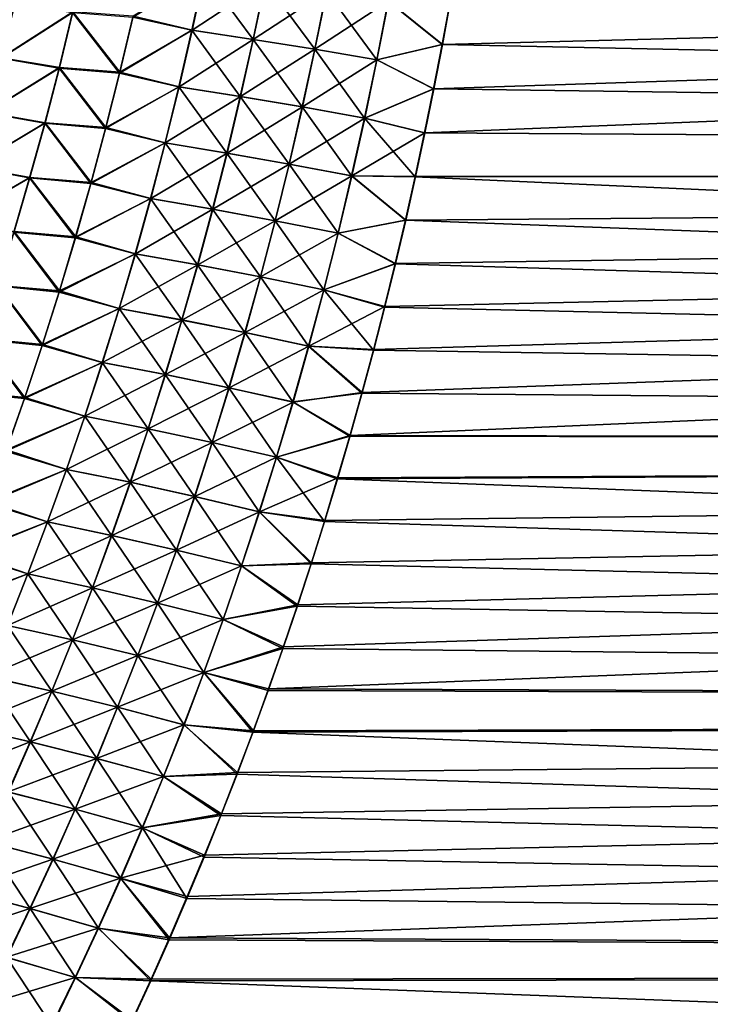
# Model space of a CAD drawing. Header units: metres. Extents: x -22 to 72, y -237 to 23.
# Tile 237 of 256: x 25.79 to 29.44, y -10.46 to -5.25. Entities that reach past the tile are written whole.
import ezdxf

# ---------------------------------------------------------------- set-up
doc = ezdxf.new("R2010")
doc.units = ezdxf.units.M
doc.layers.add('solid_509588_MEDIA_SW0001', color=7, linetype='CONTINUOUS')

msp = doc.modelspace()

# ---------------------------------------------------------------- linework, layer by layer
at = {"layer": 'solid_509588_MEDIA_SW0001'}
for points in [[(59.700001, -4.566034, 104.997597), (27.979483, -5.613015, 104.735962), (27.931919, -5.84572, 104.669968)], [(59.700001, -6.050081, 104.609612), (59.700001, -4.566034, 104.997597), (27.931919, -5.84572, 104.669968)], [(59.700001, -4.566034, 104.997597), (28.024813, -5.379397, 104.799309), (27.979483, -5.613015, 104.735962)], [(59.700001, -4.566034, 104.997597), (28.067955, -5.144842, 104.860023), (28.024813, -5.379397, 104.799309)], [(59.700001, -4.566034, 64.002403), (59.700001, -6.050081, 64.390388), (28.146597, -4.671568, 64.026199)], [(59.700001, -6.050081, 64.390388), (28.107601, -4.908387, 64.08168), (28.146597, -4.671568, 64.026199)], [(59.700001, -6.050081, 64.390388), (28.066511, -5.144244, 64.139824), (28.107601, -4.908387, 64.08168)], [(26.386526, -5.234904, 63.937908), (26.76511, -5.002754, 63.962132), (26.700064, -5.303966, 64.036713)], [(26.701313, -5.30394, 104.963333), (26.766344, -5.002705, 105.037918), (26.388771, -5.230157, 105.063332)], [(27.023138, -5.352071, 64.112602), (26.700064, -5.303966, 64.036713), (26.76511, -5.002754, 63.962132)], [(27.088034, -5.048142, 104.964157), (26.766344, -5.002705, 105.037918), (26.701313, -5.30394, 104.963333)], [(27.024471, -5.35206, 104.887421), (27.088034, -5.048142, 104.964157), (26.701313, -5.30394, 104.963333)], [(27.08672, -5.048177, 64.035873), (27.023138, -5.352071, 64.112602), (26.76511, -5.002754, 63.962132)], [(27.349068, -5.404348, 64.171661), (27.023138, -5.352071, 64.112602), (27.08672, -5.048177, 64.035873)], [(27.412548, -5.097487, 104.907173), (27.088034, -5.048142, 104.964157), (27.024471, -5.35206, 104.887421)], [(27.41115, -5.097505, 64.092842), (27.349068, -5.404348, 64.171661), (27.08672, -5.048177, 64.035873)], [(27.350485, -5.404352, 104.828346), (27.412548, -5.097487, 104.907173), (27.024471, -5.35206, 104.887421)], [(27.676956, -5.460652, 64.21373), (27.349068, -5.404348, 64.171661), (27.41115, -5.097505, 64.092842)], [(27.738991, -5.150604, 104.867134), (27.412548, -5.097487, 104.907173), (27.350485, -5.404352, 104.828346)], [(27.737513, -5.150604, 64.132874), (27.676956, -5.460652, 64.21373), (27.41115, -5.097505, 64.092842)], [(27.678457, -5.460673, 104.786263), (27.738991, -5.150604, 104.867134), (27.350485, -5.404352, 104.828346)], [(27.737513, -5.150604, 64.132874), (28.023277, -5.379161, 64.200623), (27.676956, -5.460652, 64.21373)], [(27.678457, -5.460673, 104.786263), (28.024813, -5.379397, 104.799309), (27.738991, -5.150604, 104.867134)], [(27.737513, -5.150604, 64.132874), (28.066511, -5.144244, 64.139824), (28.023277, -5.379161, 64.200623)], [(27.738991, -5.150604, 104.867134), (28.024813, -5.379397, 104.799309), (28.067955, -5.144842, 104.860023)], [(59.700001, -6.050081, 64.390388), (28.023277, -5.379161, 64.200623), (28.066511, -5.144244, 64.139824)], [(25.690435, -5.451311, 63.77504), (25.763102, -5.15984, 63.704189), (26.068668, -5.209562, 63.832584)], [(26.07033, -5.207076, 105.168106), (25.764488, -5.158212, 105.29631), (25.691864, -5.449631, 105.225494)], [(25.99869, -5.501023, 105.094513), (26.07033, -5.207076, 105.168106), (25.691864, -5.449631, 105.225494)], [(26.319029, -5.525365, 104.987846), (26.07033, -5.207076, 105.168106), (25.99869, -5.501023, 105.094513)], [(26.319029, -5.525365, 104.987846), (26.388771, -5.230157, 105.063332), (26.07033, -5.207076, 105.168106)], [(25.690435, -5.451311, 63.77504), (26.068668, -5.209562, 63.832584), (25.99696, -5.503607, 63.906235)], [(25.99696, -5.503607, 63.906235), (26.068668, -5.209562, 63.832584), (26.316654, -5.530328, 64.013519)], [(26.068668, -5.209562, 63.832584), (26.386526, -5.234904, 63.937908), (26.316654, -5.530328, 64.013519)], [(26.316654, -5.530328, 64.013519), (26.386526, -5.234904, 63.937908), (26.700064, -5.303966, 64.036713)], [(26.701313, -5.30394, 104.963333), (26.388771, -5.230157, 105.063332), (26.319029, -5.525365, 104.987846)], [(26.316654, -5.530328, 64.013519), (26.700064, -5.303966, 64.036713), (26.630976, -5.603062, 64.115372)], [(26.632225, -5.603062, 104.884666), (26.701313, -5.30394, 104.963333), (26.319029, -5.525365, 104.987846)], [(26.955584, -5.653824, 64.193542), (26.630976, -5.603062, 64.115372), (26.700064, -5.303966, 64.036713)], [(27.024471, -5.35206, 104.887421), (26.701313, -5.30394, 104.963333), (26.632225, -5.603062, 104.884666)], [(27.023138, -5.352071, 64.112602), (26.955584, -5.653824, 64.193542), (26.700064, -5.303966, 64.036713)], [(26.956917, -5.653837, 104.806473), (27.024471, -5.35206, 104.887421), (26.632225, -5.603062, 104.884666)], [(27.283081, -5.709027, 64.254822), (26.955584, -5.653824, 64.193542), (27.023138, -5.352071, 64.112602)], [(27.350485, -5.404352, 104.828346), (27.024471, -5.35206, 104.887421), (26.956917, -5.653837, 104.806473)], [(27.349068, -5.404348, 64.171661), (27.283081, -5.709027, 64.254822), (27.023138, -5.352071, 64.112602)], [(27.284498, -5.709054, 104.745178), (27.350485, -5.404352, 104.828346), (26.956917, -5.653837, 104.806473)], [(27.612568, -5.768518, 64.299049), (27.283081, -5.709027, 64.254822), (27.349068, -5.404348, 64.171661)], [(27.678457, -5.460673, 104.786263), (27.350485, -5.404352, 104.828346), (27.284498, -5.709054, 104.745178)], [(27.676956, -5.460652, 64.21373), (27.612568, -5.768518, 64.299049), (27.349068, -5.404348, 64.171661)], [(27.676956, -5.460652, 64.21373), (28.023277, -5.379161, 64.200623), (27.977859, -5.613163, 64.264084)], [(27.678457, -5.460673, 104.786263), (27.979483, -5.613015, 104.735962), (28.024813, -5.379397, 104.799309)], [(59.700001, -6.050081, 64.390388), (27.977859, -5.613163, 64.264084), (28.023277, -5.379161, 64.200623)], [(25.613609, -5.740651, 63.849464), (25.690435, -5.451311, 63.77504), (25.99696, -5.503607, 63.906235)], [(25.99869, -5.501023, 105.094513), (25.691864, -5.449631, 105.225494), (25.615068, -5.738922, 105.151108)], [(27.614071, -5.76856, 104.700943), (27.678457, -5.460673, 104.786263), (27.284498, -5.709054, 104.745178)], [(27.676956, -5.460652, 64.21373), (27.977859, -5.613163, 64.264084), (27.612568, -5.768518, 64.299049)], [(27.614071, -5.76856, 104.700943), (27.979483, -5.613015, 104.735962), (27.678457, -5.460673, 104.786263)], [(25.613609, -5.740651, 63.849464), (25.99696, -5.503607, 63.906235), (25.921127, -5.795461, 63.983608)], [(25.922911, -5.792784, 105.017204), (25.99869, -5.501023, 105.094513), (25.615068, -5.738922, 105.151108)], [(25.921127, -5.795461, 63.983608), (25.99696, -5.503607, 63.906235), (26.242737, -5.823547, 64.092964)], [(26.245232, -5.818377, 104.908531), (25.99869, -5.501023, 105.094513), (25.922911, -5.792784, 105.017204)], [(25.99696, -5.503607, 63.906235), (26.316654, -5.530328, 64.013519), (26.242737, -5.823547, 64.092964)], [(26.245232, -5.818377, 104.908531), (26.319029, -5.525365, 104.987846), (25.99869, -5.501023, 105.094513)], [(26.242737, -5.823547, 64.092964), (26.316654, -5.530328, 64.013519), (26.630976, -5.603062, 64.115372)], [(26.632225, -5.603062, 104.884666), (26.319029, -5.525365, 104.987846), (26.245232, -5.818377, 104.908531)], [(26.242737, -5.823547, 64.092964), (26.630976, -5.603062, 64.115372), (26.557869, -5.899889, 64.198021)], [(26.559095, -5.899914, 104.80201), (26.632225, -5.603062, 104.884666), (26.245232, -5.818377, 104.908531)], [(26.884073, -5.953283, 64.278595), (26.557869, -5.899889, 64.198021), (26.630976, -5.603062, 64.115372)], [(26.956917, -5.653837, 104.806473), (26.632225, -5.603062, 104.884666), (26.559095, -5.899914, 104.80201)], [(26.955584, -5.653824, 64.193542), (26.884073, -5.953283, 64.278595), (26.630976, -5.603062, 64.115372)], [(27.612568, -5.768518, 64.299049), (27.977859, -5.613163, 64.264084), (27.930208, -5.846274, 64.330193)], [(27.614071, -5.76856, 104.700943), (27.931919, -5.84572, 104.669968), (27.979483, -5.613015, 104.735962)], [(59.700001, -6.050081, 64.390388), (27.930208, -5.846274, 64.330193), (27.977859, -5.613163, 64.264084)], [(26.885384, -5.953319, 104.721413), (26.956917, -5.653837, 104.806473), (26.559095, -5.899914, 104.80201)], [(27.213205, -6.011391, 64.342224), (26.884073, -5.953283, 64.278595), (26.955584, -5.653824, 64.193542)], [(27.284498, -5.709054, 104.745178), (26.956917, -5.653837, 104.806473), (26.885384, -5.953319, 104.721413)], [(27.283081, -5.709027, 64.254822), (27.213205, -6.011391, 64.342224), (26.955584, -5.653824, 64.193542)], [(27.214598, -6.011439, 104.657776), (27.284498, -5.709054, 104.745178), (26.885384, -5.953319, 104.721413)], [(27.544357, -6.074053, 64.388725), (27.213205, -6.011391, 64.342224), (27.283081, -5.709027, 64.254822)], [(27.614071, -5.76856, 104.700943), (27.284498, -5.709054, 104.745178), (27.214598, -6.011439, 104.657776)], [(27.612568, -5.768518, 64.299049), (27.544357, -6.074053, 64.388725), (27.283081, -5.709027, 64.254822)], [(25.532658, -6.027705, 63.927368), (25.613609, -5.740651, 63.849464), (25.921127, -5.795461, 63.983608)], [(25.922911, -5.792784, 105.017204), (25.615068, -5.738922, 105.151108), (25.534132, -6.025929, 105.073235)], [(27.545835, -6.074115, 104.611252), (27.614071, -5.76856, 104.700943), (27.214598, -6.011439, 104.657776)], [(27.612568, -5.768518, 64.299049), (27.880358, -6.07837, 64.398918), (27.544357, -6.074053, 64.388725)], [(27.545835, -6.074115, 104.611252), (27.931919, -5.84572, 104.669968), (27.614071, -5.76856, 104.700943)], [(27.612568, -5.768518, 64.299049), (27.930208, -5.846274, 64.330193), (27.880358, -6.07837, 64.398918)], [(25.532658, -6.027705, 63.927368), (25.921127, -5.795461, 63.983608), (25.841202, -6.084969, 64.064598)], [(25.843023, -6.082202, 104.936279), (25.922911, -5.792784, 105.017204), (25.534132, -6.025929, 105.073235)], [(25.841202, -6.084969, 64.064598), (25.921127, -5.795461, 63.983608), (26.164804, -6.114409, 64.17614)], [(26.167406, -6.109038, 104.825493), (25.922911, -5.792784, 105.017204), (25.843023, -6.082202, 104.936279)], [(25.921127, -5.795461, 63.983608), (26.242737, -5.823547, 64.092964), (26.164804, -6.114409, 64.17614)], [(26.167406, -6.109038, 104.825493), (26.245232, -5.818377, 104.908531), (25.922911, -5.792784, 105.017204)], [(26.164804, -6.114409, 64.17614), (26.242737, -5.823547, 64.092964), (26.557869, -5.899889, 64.198021)], [(26.559095, -5.899914, 104.80201), (26.245232, -5.818377, 104.908531), (26.167406, -6.109038, 104.825493)], [(27.545835, -6.074115, 104.611252), (27.882156, -6.077391, 104.601379), (27.931919, -5.84572, 104.669968)], [(59.700001, -6.050081, 64.390388), (27.880358, -6.07837, 64.398918), (27.930208, -5.846274, 64.330193)], [(59.700001, -6.050081, 104.609612), (27.931919, -5.84572, 104.669968), (27.882156, -6.077391, 104.601379)], [(26.164804, -6.114409, 64.17614), (26.557869, -5.899889, 64.198021), (26.480766, -6.194291, 64.284561)], [(26.481949, -6.194341, 104.715462), (26.559095, -5.899914, 104.80201), (26.167406, -6.109038, 104.825493)], [(26.808628, -6.250292, 64.367661), (26.480766, -6.194291, 64.284561), (26.557869, -5.899889, 64.198021)], [(26.885384, -5.953319, 104.721413), (26.559095, -5.899914, 104.80201), (26.481949, -6.194341, 104.715462)], [(26.884073, -5.953283, 64.278595), (26.808628, -6.250292, 64.367661), (26.557869, -5.899889, 64.198021)], [(26.809893, -6.250352, 104.632339), (26.885384, -5.953319, 104.721413), (26.481949, -6.194341, 104.715462)], [(27.139454, -6.311286, 64.433762), (26.808628, -6.250292, 64.367661), (26.884073, -5.953283, 64.278595)], [(27.214598, -6.011439, 104.657776), (26.885384, -5.953319, 104.721413), (26.809893, -6.250352, 104.632339)], [(27.213205, -6.011391, 64.342224), (27.139454, -6.311286, 64.433762), (26.884073, -5.953283, 64.278595)], [(25.447615, -6.312325, 64.008652), (25.532658, -6.027705, 63.927368), (25.841202, -6.084969, 64.064598)], [(25.843023, -6.082202, 104.936279), (25.534132, -6.025929, 105.073235), (25.449089, -6.310504, 104.991989)], [(27.1408, -6.311356, 104.566223), (27.214598, -6.011439, 104.657776), (26.809893, -6.250352, 104.632339)], [(27.472336, -6.377106, 64.482681), (27.139454, -6.311286, 64.433762), (27.213205, -6.011391, 64.342224)], [(27.545835, -6.074115, 104.611252), (27.214598, -6.011439, 104.657776), (27.1408, -6.311356, 104.566223)], [(27.544357, -6.074053, 64.388725), (27.472336, -6.377106, 64.482681), (27.213205, -6.011391, 64.342224)], [(25.447615, -6.312325, 64.008652), (25.841202, -6.084969, 64.064598), (25.757212, -6.371983, 64.149109)], [(25.759058, -6.369129, 104.85183), (25.843023, -6.082202, 104.936279), (25.449089, -6.310504, 104.991989)], [(25.757212, -6.371983, 64.149109), (25.841202, -6.084969, 64.064598), (26.082884, -6.402764, 64.262947)], [(26.085577, -6.397198, 104.738823), (25.843023, -6.082202, 104.936279), (25.759058, -6.369129, 104.85183)], [(25.841202, -6.084969, 64.064598), (26.164804, -6.114409, 64.17614), (26.082884, -6.402764, 64.262947)], [(26.085577, -6.397198, 104.738823), (26.167406, -6.109038, 104.825493), (25.843023, -6.082202, 104.936279)], [(27.473764, -6.377186, 104.517296), (27.545835, -6.074115, 104.611252), (27.1408, -6.311356, 104.566223)], [(27.544357, -6.074053, 64.388725), (27.828411, -6.309248, 64.470184), (27.472336, -6.377106, 64.482681)], [(27.473764, -6.377186, 104.517296), (27.830296, -6.307827, 104.530258), (27.545835, -6.074115, 104.611252)], [(59.700001, -6.050081, 104.609612), (27.600233, -7.220351, 104.219696), (27.536747, -7.446764, 104.135315)], [(59.700001, -7.501849, 104.114342), (59.700001, -6.050081, 104.609612), (27.536747, -7.446764, 104.135315)], [(27.544357, -6.074053, 64.388725), (27.880358, -6.07837, 64.398918), (27.828411, -6.309248, 64.470184)], [(27.545835, -6.074115, 104.611252), (27.830296, -6.307827, 104.530258), (27.882156, -6.077391, 104.601379)], [(59.700001, -6.050081, 104.609612), (27.661308, -6.993287, 104.301361), (27.600233, -7.220351, 104.219696)], [(59.700001, -6.050081, 104.609612), (27.719955, -6.765616, 104.380302), (27.661308, -6.993287, 104.301361)], [(59.700001, -6.050081, 104.609612), (27.776257, -6.537182, 104.456581), (27.719955, -6.765616, 104.380302)], [(59.700001, -6.050081, 104.609612), (27.830296, -6.307827, 104.530258), (27.776257, -6.537182, 104.456581)], [(59.700001, -7.501849, 64.885658), (27.828411, -6.309248, 64.470184), (27.880358, -6.07837, 64.398918)], [(59.700001, -6.050081, 104.609612), (27.882156, -6.077391, 104.601379), (27.830296, -6.307827, 104.530258)], [(59.700001, -6.050081, 64.390388), (59.700001, -7.501849, 64.885658), (27.880358, -6.07837, 64.398918)], [(26.082884, -6.402764, 64.262947), (26.164804, -6.114409, 64.17614), (26.480766, -6.194291, 64.284561)], [(26.481949, -6.194341, 104.715462), (26.167406, -6.109038, 104.825493), (26.085577, -6.397198, 104.738823)], [(26.082884, -6.402764, 64.262947), (26.480766, -6.194291, 64.284561), (26.399693, -6.48612, 64.374886)], [(26.40081, -6.486193, 104.62513), (26.481949, -6.194341, 104.715462), (26.085577, -6.397198, 104.738823)], [(26.729267, -6.544706, 64.460648), (26.399693, -6.48612, 64.374886), (26.480766, -6.194291, 64.284561)], [(26.809893, -6.250352, 104.632339), (26.481949, -6.194341, 104.715462), (26.40081, -6.486193, 104.62513)], [(26.808628, -6.250292, 64.367661), (26.729267, -6.544706, 64.460648), (26.480766, -6.194291, 64.284561)], [(26.730463, -6.544787, 104.539345), (26.809893, -6.250352, 104.632339), (26.40081, -6.486193, 104.62513)], [(27.061846, -6.608568, 64.52935), (26.729267, -6.544706, 64.460648), (26.808628, -6.250292, 64.367661)], [(27.1408, -6.311356, 104.566223), (26.809893, -6.250352, 104.632339), (26.730463, -6.544787, 104.539345)], [(27.139454, -6.311286, 64.433762), (27.061846, -6.608568, 64.52935), (26.808628, -6.250292, 64.367661)], [(27.06312, -6.608657, 104.470634), (27.1408, -6.311356, 104.566223), (26.730463, -6.544787, 104.539345)], [(27.396515, -6.677532, 64.580795), (27.061846, -6.608568, 64.52935), (27.139454, -6.311286, 64.433762)], [(27.473764, -6.377186, 104.517296), (27.1408, -6.311356, 104.566223), (27.06312, -6.608657, 104.470634)], [(27.472336, -6.377106, 64.482681), (27.396515, -6.677532, 64.580795), (27.139454, -6.311286, 64.433762)], [(27.472336, -6.377106, 64.482681), (27.828411, -6.309248, 64.470184), (27.774286, -6.539064, 64.544029)], [(27.473764, -6.377186, 104.517296), (27.776257, -6.537182, 104.456581), (27.830296, -6.307827, 104.530258)], [(59.700001, -7.501849, 64.885658), (27.774286, -6.539064, 64.544029), (27.828411, -6.309248, 64.470184)], [(25.669199, -6.656427, 64.237053), (25.757212, -6.371983, 64.149109), (25.997009, -6.688529, 64.353302)], [(25.999783, -6.68277, 104.648613), (25.759058, -6.369129, 104.85183), (25.671053, -6.653484, 104.763954)], [(25.757212, -6.371983, 64.149109), (26.082884, -6.402764, 64.262947), (25.997009, -6.688529, 64.353302)], [(25.999783, -6.68277, 104.648613), (26.085577, -6.397198, 104.738823), (25.759058, -6.369129, 104.85183)], [(25.997009, -6.688529, 64.353302), (26.082884, -6.402764, 64.262947), (26.399693, -6.48612, 64.374886)], [(26.40081, -6.486193, 104.62513), (26.085577, -6.397198, 104.738823), (25.999783, -6.68277, 104.648613)], [(27.397869, -6.677629, 104.419174), (27.473764, -6.377186, 104.517296), (27.06312, -6.608657, 104.470634)], [(27.472336, -6.377106, 64.482681), (27.774286, -6.539064, 64.544029), (27.396515, -6.677532, 64.580795)], [(27.397869, -6.677629, 104.419174), (27.776257, -6.537182, 104.456581), (27.473764, -6.377186, 104.517296)], [(25.997009, -6.688529, 64.353302), (26.399693, -6.48612, 64.374886), (26.314686, -6.775296, 64.468903)], [(26.315718, -6.775388, 104.531097), (26.40081, -6.486193, 104.62513), (25.999783, -6.68277, 104.648613)], [(26.64603, -6.83644, 64.557457), (26.314686, -6.775296, 64.468903), (26.399693, -6.48612, 64.374886)], [(26.730463, -6.544787, 104.539345), (26.40081, -6.486193, 104.62513), (26.315718, -6.775388, 104.531097)], [(26.729267, -6.544706, 64.460648), (26.64603, -6.83644, 64.557457), (26.399693, -6.48612, 64.374886)], [(26.647133, -6.836536, 104.442528), (26.730463, -6.544787, 104.539345), (26.315718, -6.775388, 104.531097)], [(26.980419, -6.903149, 64.628883), (26.64603, -6.83644, 64.557457), (26.729267, -6.544706, 64.460648)], [(27.06312, -6.608657, 104.470634), (26.730463, -6.544787, 104.539345), (26.647133, -6.836536, 104.442528)], [(27.061846, -6.608568, 64.52935), (26.980419, -6.903149, 64.628883), (26.729267, -6.544706, 64.460648)], [(27.396515, -6.677532, 64.580795), (27.774286, -6.539064, 64.544029), (27.717901, -6.767984, 64.620506)], [(27.397869, -6.677629, 104.419174), (27.719955, -6.765616, 104.380302), (27.776257, -6.537182, 104.456581)], [(59.700001, -7.501849, 64.885658), (27.717901, -6.767984, 64.620506), (27.774286, -6.539064, 64.544029)], [(26.981596, -6.903251, 104.371086), (27.06312, -6.608657, 104.470634), (26.647133, -6.836536, 104.442528)], [(27.316935, -6.97524, 64.682999), (26.980419, -6.903149, 64.628883), (27.061846, -6.608568, 64.52935)], [(27.397869, -6.677629, 104.419174), (27.06312, -6.608657, 104.470634), (26.981596, -6.903251, 104.371086)], [(27.396515, -6.677532, 64.580795), (27.316935, -6.97524, 64.682999), (27.061846, -6.608568, 64.52935)], [(25.577206, -6.938267, 64.328346), (25.669199, -6.656427, 64.237053), (25.907228, -6.971665, 64.447121)], [(25.910069, -6.965706, 104.554947), (25.671053, -6.653484, 104.763954), (25.579054, -6.935226, 104.672722)], [(25.669199, -6.656427, 64.237053), (25.997009, -6.688529, 64.353302), (25.907228, -6.971665, 64.447121)], [(25.910069, -6.965706, 104.554947), (25.999783, -6.68277, 104.648613), (25.671053, -6.653484, 104.763954)], [(25.907228, -6.971665, 64.447121), (25.997009, -6.688529, 64.353302), (26.314686, -6.775296, 64.468903)], [(26.315718, -6.775388, 104.531097), (25.999783, -6.68277, 104.648613), (25.910069, -6.965706, 104.554947)], [(27.318188, -6.975348, 104.316963), (27.397869, -6.677629, 104.419174), (26.981596, -6.903251, 104.371086)], [(27.396515, -6.677532, 64.580795), (27.65917, -6.996167, 64.699654), (27.316935, -6.97524, 64.682999)], [(27.318188, -6.975348, 104.316963), (27.719955, -6.765616, 104.380302), (27.397869, -6.677629, 104.419174)], [(27.396515, -6.677532, 64.580795), (27.717901, -6.767984, 64.620506), (27.65917, -6.996167, 64.699654)], [(27.318188, -6.975348, 104.316963), (27.661308, -6.993287, 104.301361), (27.719955, -6.765616, 104.380302)], [(59.700001, -7.501849, 64.885658), (27.65917, -6.996167, 64.699654), (27.717901, -6.767984, 64.620506)], [(25.907228, -6.971665, 64.447121), (26.314686, -6.775296, 64.468903), (26.225794, -7.061775, 64.566544)], [(26.226715, -7.061872, 104.433449), (26.315718, -6.775388, 104.531097), (25.910069, -6.965706, 104.554947)], [(26.558964, -7.125443, 64.658005), (26.225794, -7.061775, 64.566544), (26.314686, -6.775296, 64.468903)], [(26.647133, -6.836536, 104.442528), (26.315718, -6.775388, 104.531097), (26.226715, -7.061872, 104.433449)], [(26.64603, -6.83644, 64.557457), (26.558964, -7.125443, 64.658005), (26.314686, -6.775296, 64.468903)], [(26.559952, -7.125543, 104.341972), (26.647133, -6.836536, 104.442528), (26.226715, -7.061872, 104.433449)], [(26.89522, -7.194972, 64.732292), (26.558964, -7.125443, 64.658005), (26.64603, -6.83644, 64.557457)], [(26.981596, -6.903251, 104.371086), (26.647133, -6.836536, 104.442528), (26.559952, -7.125543, 104.341972)], [(26.980419, -6.903149, 64.628883), (26.89522, -7.194972, 64.732292), (26.64603, -6.83644, 64.557457)], [(26.896276, -7.195074, 104.267677), (26.981596, -6.903251, 104.371086), (26.559952, -7.125543, 104.341972)], [(27.233641, -7.270169, 64.789192), (26.89522, -7.194972, 64.732292), (26.980419, -6.903149, 64.628883)], [(27.318188, -6.975348, 104.316963), (26.981596, -6.903251, 104.371086), (26.896276, -7.195074, 104.267677)], [(27.316935, -6.97524, 64.682999), (27.233641, -7.270169, 64.789192), (26.980419, -6.903149, 64.628883)], [(25.481281, -7.217473, 64.422928), (25.577206, -6.938267, 64.328346), (25.813585, -7.252135, 64.544327)], [(25.816479, -7.245964, 104.457893), (25.579054, -6.935226, 104.672722), (25.483109, -7.214317, 104.578217)], [(25.577206, -6.938267, 64.328346), (25.907228, -6.971665, 64.447121), (25.813585, -7.252135, 64.544327)], [(25.816479, -7.245964, 104.457893), (25.910069, -6.965706, 104.554947), (25.579054, -6.935226, 104.672722)], [(25.813585, -7.252135, 64.544327), (25.907228, -6.971665, 64.447121), (26.225794, -7.061775, 64.566544)], [(26.226715, -7.061872, 104.433449), (25.910069, -6.965706, 104.554947), (25.816479, -7.245964, 104.457893)], [(27.234764, -7.270274, 104.21077), (27.318188, -6.975348, 104.316963), (26.896276, -7.195074, 104.267677)], [(27.316935, -6.97524, 64.682999), (27.598011, -7.223772, 64.781555), (27.233641, -7.270169, 64.789192)], [(27.234764, -7.270274, 104.21077), (27.600233, -7.220351, 104.219696), (27.318188, -6.975348, 104.316963)], [(27.316935, -6.97524, 64.682999), (27.65917, -6.996167, 64.699654), (27.598011, -7.223772, 64.781555)], [(27.318188, -6.975348, 104.316963), (27.600233, -7.220351, 104.219696), (27.661308, -6.993287, 104.301361)], [(59.700001, -7.501849, 64.885658), (27.598011, -7.223772, 64.781555), (27.65917, -6.996167, 64.699654)], [(25.813585, -7.252135, 64.544327), (26.225794, -7.061775, 64.566544), (26.133062, -7.345512, 64.667725)], [(26.133852, -7.345595, 104.332268), (26.226715, -7.061872, 104.433449), (25.816479, -7.245964, 104.457893)], [(26.468113, -7.411667, 64.762222), (26.133062, -7.345512, 64.667725), (26.225794, -7.061775, 64.566544)], [(26.559952, -7.125543, 104.341972), (26.226715, -7.061872, 104.433449), (26.133852, -7.345595, 104.332268)], [(26.558964, -7.125443, 64.658005), (26.468113, -7.411667, 64.762222), (26.225794, -7.061775, 64.566544)], [(26.468962, -7.411751, 104.237755), (26.559952, -7.125543, 104.341972), (26.133852, -7.345595, 104.332268)], [(26.806297, -7.48398, 64.839485), (26.468113, -7.411667, 64.762222), (26.558964, -7.125443, 64.658005)], [(26.896276, -7.195074, 104.267677), (26.559952, -7.125543, 104.341972), (26.468962, -7.411751, 104.237755)], [(26.89522, -7.194972, 64.732292), (26.806297, -7.48398, 64.839485), (26.558964, -7.125443, 64.658005)], [(25.481281, -7.217473, 64.422928), (25.813585, -7.252135, 64.544327), (25.716118, -7.529903, 64.644844)], [(25.719051, -7.523504, 104.357544), (25.816479, -7.245964, 104.457893), (25.483109, -7.214317, 104.578217)], [(26.807203, -7.484065, 104.160484), (26.896276, -7.195074, 104.267677), (26.468962, -7.411751, 104.237755)], [(27.146683, -7.562254, 64.8993), (26.806297, -7.48398, 64.839485), (26.89522, -7.194972, 64.732292)], [(27.234764, -7.270274, 104.21077), (26.896276, -7.195074, 104.267677), (26.807203, -7.484065, 104.160484)], [(27.233641, -7.270169, 64.789192), (27.146683, -7.562254, 64.8993), (26.89522, -7.194972, 64.732292)], [(27.233641, -7.270169, 64.789192), (27.598011, -7.223772, 64.781555), (27.534433, -7.450776, 64.866203)], [(27.234764, -7.270274, 104.21077), (27.536747, -7.446764, 104.135315), (27.600233, -7.220351, 104.219696)], [(59.700001, -7.501849, 64.885658), (27.534433, -7.450776, 64.866203), (27.598011, -7.223772, 64.781555)], [(25.716118, -7.529903, 64.644844), (25.813585, -7.252135, 64.544327), (26.133062, -7.345512, 64.667725)], [(26.133852, -7.345595, 104.332268), (25.816479, -7.245964, 104.457893), (25.719051, -7.523504, 104.357544)], [(27.147648, -7.56234, 104.100662), (27.234764, -7.270274, 104.21077), (26.807203, -7.484065, 104.160484)], [(27.233641, -7.270169, 64.789192), (27.534433, -7.450776, 64.866203), (27.146683, -7.562254, 64.8993)], [(27.147648, -7.56234, 104.100662), (27.536747, -7.446764, 104.135315), (27.234764, -7.270274, 104.21077)], [(25.716118, -7.529903, 64.644844), (26.133062, -7.345512, 64.667725), (26.036524, -7.626468, 64.772362)], [(26.037163, -7.626516, 104.227638), (26.133852, -7.345595, 104.332268), (25.719051, -7.523504, 104.357544)], [(26.373516, -7.695065, 64.870026), (26.036524, -7.626468, 64.772362), (26.133062, -7.345512, 64.667725)], [(26.468962, -7.411751, 104.237755), (26.133852, -7.345595, 104.332268), (26.037163, -7.626516, 104.227638)], [(26.468113, -7.411667, 64.762222), (26.373516, -7.695065, 64.870026), (26.133062, -7.345512, 64.667725)], [(26.374199, -7.695112, 104.129967), (26.468962, -7.411751, 104.237755), (26.037163, -7.626516, 104.227638)], [(26.713684, -7.770125, 64.950394), (26.373516, -7.695065, 64.870026), (26.468113, -7.411667, 64.762222)], [(26.807203, -7.484065, 104.160484), (26.468962, -7.411751, 104.237755), (26.374199, -7.695112, 104.129967)], [(26.806297, -7.48398, 64.839485), (26.713684, -7.770125, 64.950394), (26.468113, -7.411667, 64.762222)], [(27.147648, -7.56234, 104.100662), (27.471006, -7.672189, 104.04834), (27.536747, -7.446764, 104.135315)], [(59.700001, -7.501849, 104.114342), (27.536747, -7.446764, 104.135315), (27.471006, -7.672189, 104.04834)], [(26.714413, -7.770172, 104.049599), (26.807203, -7.484065, 104.160484), (26.374199, -7.695112, 104.129967)], [(27.056093, -7.851442, 65.013237), (26.713684, -7.770125, 64.950394), (26.806297, -7.48398, 64.839485)], [(27.147648, -7.56234, 104.100662), (26.807203, -7.484065, 104.160484), (26.714413, -7.770172, 104.049599)], [(27.146683, -7.562254, 64.8993), (27.056093, -7.851442, 65.013237), (26.806297, -7.48398, 64.839485)], [(27.146683, -7.562254, 64.8993), (27.534433, -7.450776, 64.866203), (27.46859, -7.676862, 64.953499)], [(59.700001, -7.501849, 64.885658), (27.46859, -7.676862, 64.953499), (27.534433, -7.450776, 64.866203)], [(25.614855, -7.804935, 64.748604), (25.716118, -7.529903, 64.644844), (26.036524, -7.626468, 64.772362)], [(26.037163, -7.626516, 104.227638), (25.719051, -7.523504, 104.357544), (25.617813, -7.798293, 104.253975)], [(59.700001, -7.501849, 104.114342), (27.183683, -8.566185, 103.673431), (27.105379, -8.788161, 103.572708)], [(59.700001, -8.91359, 103.514412), (59.700001, -7.501849, 104.114342), (27.105379, -8.788161, 103.572708)], [(59.700001, -7.501849, 104.114342), (27.259365, -8.343608, 103.771332), (27.183683, -8.566185, 103.673431)], [(59.700001, -7.501849, 104.114342), (27.332415, -8.120493, 103.866402), (27.259365, -8.343608, 103.771332)], [(59.700001, -7.501849, 104.114342), (27.402929, -7.896725, 103.958717), (27.332415, -8.120493, 103.866402)], [(59.700001, -7.501849, 104.114342), (27.471006, -7.672189, 104.04834), (27.402929, -7.896725, 103.958717)], [(59.700001, -7.501849, 64.885658), (59.700001, -8.91359, 65.485588), (27.46859, -7.676862, 64.953499)], [(27.05687, -7.851488, 103.986748), (27.147648, -7.56234, 104.100662), (26.714413, -7.770172, 104.049599)], [(27.146683, -7.562254, 64.8993), (27.400402, -7.902094, 65.043465), (27.056093, -7.851442, 65.013237)], [(27.05687, -7.851488, 103.986748), (27.471006, -7.672189, 104.04834), (27.147648, -7.56234, 104.100662)], [(27.146683, -7.562254, 64.8993), (27.46859, -7.676862, 64.953499), (27.400402, -7.902094, 65.043465)], [(25.614855, -7.804935, 64.748604), (26.036524, -7.626468, 64.772362), (25.936211, -7.904602, 64.880386)], [(25.936672, -7.904594, 104.119629), (26.037163, -7.626516, 104.227638), (25.617813, -7.798293, 104.253975)], [(26.275198, -7.975593, 64.981323), (25.936211, -7.904602, 64.880386), (26.036524, -7.626468, 64.772362)], [(26.374199, -7.695112, 104.129967), (26.037163, -7.626516, 104.227638), (25.936672, -7.904594, 104.119629)], [(26.373516, -7.695065, 64.870026), (26.275198, -7.975593, 64.981323), (26.036524, -7.626468, 64.772362)], [(26.275692, -7.975583, 104.018684), (26.374199, -7.695112, 104.129967), (25.936672, -7.904594, 104.119629)], [(26.617409, -8.053357, 65.064911), (26.275198, -7.975593, 64.981323), (26.373516, -7.695065, 64.870026)], [(26.714413, -7.770172, 104.049599), (26.374199, -7.695112, 104.129967), (26.275692, -7.975583, 104.018684)], [(26.713684, -7.770125, 64.950394), (26.617409, -8.053357, 65.064911), (26.373516, -7.695065, 64.870026)], [(27.05687, -7.851488, 103.986748), (27.402929, -7.896725, 103.958717), (27.471006, -7.672189, 104.04834)], [(59.700001, -8.91359, 65.485588), (27.400402, -7.902094, 65.043465), (27.46859, -7.676862, 64.953499)], [(25.509827, -8.077194, 64.855522), (25.614855, -7.804935, 64.748604), (25.936211, -7.904602, 64.880386)], [(25.936672, -7.904594, 104.119629), (25.617813, -7.798293, 104.253975), (25.512798, -8.070295, 104.147247)], [(26.617933, -8.053344, 103.935097), (26.714413, -7.770172, 104.049599), (26.275692, -7.975583, 104.018684)], [(26.961899, -8.137679, 65.13092), (26.617409, -8.053357, 65.064911), (26.713684, -7.770125, 64.950394)], [(27.05687, -7.851488, 103.986748), (26.714413, -7.770172, 104.049599), (26.617933, -8.053344, 103.935097)], [(27.056093, -7.851442, 65.013237), (26.961899, -8.137679, 65.13092), (26.713684, -7.770125, 64.950394)], [(26.962458, -8.137664, 103.869087), (27.05687, -7.851488, 103.986748), (26.617933, -8.053344, 103.935097)], [(27.056093, -7.851442, 65.013237), (27.329788, -8.126553, 65.136139), (26.961899, -8.137679, 65.13092)], [(26.962458, -8.137664, 103.869087), (27.332415, -8.120493, 103.866402), (27.05687, -7.851488, 103.986748)], [(27.056093, -7.851442, 65.013237), (27.400402, -7.902094, 65.043465), (27.329788, -8.126553, 65.136139)], [(27.05687, -7.851488, 103.986748), (27.332415, -8.120493, 103.866402), (27.402929, -7.896725, 103.958717)], [(25.509827, -8.077194, 64.855522), (25.936211, -7.904602, 64.880386), (25.832155, -8.179874, 64.991699)], [(25.832418, -8.17979, 104.008339), (25.936672, -7.904594, 104.119629), (25.512798, -8.070295, 104.147247)], [(26.173195, -8.253207, 65.096046), (25.832155, -8.179874, 64.991699), (25.936211, -7.904602, 64.880386)], [(26.275692, -7.975583, 104.018684), (25.936672, -7.904594, 104.119629), (25.832418, -8.17979, 104.008339)], [(26.275198, -7.975593, 64.981323), (26.173195, -8.253207, 65.096046), (25.936211, -7.904602, 64.880386)], [(59.700001, -8.91359, 65.485588), (27.329788, -8.126553, 65.136139), (27.400402, -7.902094, 65.043465)], [(26.173471, -8.253119, 103.903992), (26.275692, -7.975583, 104.018684), (25.832418, -8.17979, 104.008339)], [(26.517504, -8.333626, 65.182976), (26.173195, -8.253207, 65.096046), (26.275198, -7.975593, 64.981323)], [(26.617933, -8.053344, 103.935097), (26.275692, -7.975583, 104.018684), (26.173471, -8.253119, 103.903992)], [(26.617409, -8.053357, 65.064911), (26.517504, -8.333626, 65.182976), (26.275198, -7.975593, 64.981323)], [(25.832418, -8.17979, 104.008339), (25.512798, -8.070295, 104.147247), (25.404051, -8.339467, 104.03746)], [(26.517796, -8.333533, 103.817062), (26.617933, -8.053344, 103.935097), (26.173471, -8.253119, 103.903992)], [(26.864136, -8.420911, 65.252258), (26.517504, -8.333626, 65.182976), (26.617409, -8.053357, 65.064911)], [(26.962458, -8.137664, 103.869087), (26.617933, -8.053344, 103.935097), (26.517796, -8.333533, 103.817062)], [(26.961899, -8.137679, 65.13092), (26.864136, -8.420911, 65.252258), (26.617409, -8.053357, 65.064911)], [(25.401079, -8.346636, 64.965515), (25.509827, -8.077194, 64.855522), (25.832155, -8.179874, 64.991699)], [(26.962458, -8.137664, 103.869087), (27.259365, -8.343608, 103.771332), (27.332415, -8.120493, 103.866402)], [(26.864445, -8.420814, 103.747787), (26.962458, -8.137664, 103.869087), (26.517796, -8.333533, 103.817062)], [(26.961899, -8.137679, 65.13092), (27.256662, -8.350319, 65.231575), (26.864136, -8.420911, 65.252258)], [(26.864445, -8.420814, 103.747787), (27.259365, -8.343608, 103.771332), (26.962458, -8.137664, 103.869087)], [(26.961899, -8.137679, 65.13092), (27.329788, -8.126553, 65.136139), (27.256662, -8.350319, 65.231575)], [(59.700001, -8.91359, 65.485588), (27.256662, -8.350319, 65.231575), (27.329788, -8.126553, 65.136139)], [(25.401079, -8.346636, 64.965515), (25.832155, -8.179874, 64.991699), (25.724405, -8.452232, 65.106232)], [(25.724447, -8.452051, 103.893845), (25.832418, -8.17979, 104.008339), (25.404051, -8.339467, 104.03746)], [(26.067551, -8.527851, 65.214096), (25.724405, -8.452232, 65.106232), (25.832155, -8.179874, 64.991699)], [(26.173471, -8.253119, 103.903992), (25.832418, -8.17979, 104.008339), (25.724447, -8.452051, 103.893845)], [(26.173195, -8.253207, 65.096046), (26.067551, -8.527851, 65.214096), (25.832155, -8.179874, 64.991699)], [(26.067589, -8.527665, 103.785988), (26.173471, -8.253119, 103.903992), (25.724447, -8.452051, 103.893845)], [(26.414017, -8.610874, 65.304482), (26.067551, -8.527851, 65.214096), (26.173195, -8.253207, 65.096046)], [(26.517796, -8.333533, 103.817062), (26.173471, -8.253119, 103.903992), (26.067589, -8.527665, 103.785988)], [(26.517504, -8.333626, 65.182976), (26.414017, -8.610874, 65.304482), (26.173195, -8.253207, 65.096046)], [(26.414049, -8.610682, 103.695602), (26.517796, -8.333533, 103.817062), (26.067589, -8.527665, 103.785988)], [(26.762848, -8.701076, 65.377159), (26.414017, -8.610874, 65.304482), (26.517504, -8.333626, 65.182976)], [(26.864445, -8.420814, 103.747787), (26.517796, -8.333533, 103.817062), (26.414049, -8.610682, 103.695602)], [(26.864136, -8.420911, 65.252258), (26.762848, -8.701076, 65.377159), (26.517504, -8.333626, 65.182976)], [(26.864136, -8.420911, 65.252258), (27.256662, -8.350319, 65.231575), (27.180943, -8.573467, 65.329826)], [(26.864445, -8.420814, 103.747787), (27.183683, -8.566185, 103.673431), (27.259365, -8.343608, 103.771332)], [(59.700001, -8.91359, 65.485588), (27.180943, -8.573467, 65.329826), (27.256662, -8.350319, 65.231575)], [(26.762878, -8.700877, 103.622932), (26.864445, -8.420814, 103.747787), (26.414049, -8.610682, 103.695602)], [(26.864136, -8.420911, 65.252258), (27.180943, -8.573467, 65.329826), (26.762848, -8.701076, 65.377159)], [(26.762878, -8.700877, 103.622932), (27.183683, -8.566185, 103.673431), (26.864445, -8.420814, 103.747787)], [(26.067589, -8.527665, 103.785988), (25.724447, -8.452051, 103.893845), (25.612816, -8.721326, 103.776237)], [(25.958321, -8.799465, 65.335373), (25.61301, -8.721619, 65.223877), (25.724405, -8.452232, 65.106232)], [(26.067551, -8.527851, 65.214096), (25.958321, -8.799465, 65.335373), (25.724405, -8.452232, 65.106232)], [(25.958099, -8.799166, 103.664757), (26.067589, -8.527665, 103.785988), (25.612816, -8.721326, 103.776237)], [(26.414049, -8.610682, 103.695602), (26.067589, -8.527665, 103.785988), (25.958099, -8.799166, 103.664757)], [(26.306997, -8.885041, 65.429344), (25.958321, -8.799465, 65.335373), (26.067551, -8.527851, 65.214096)], [(26.414017, -8.610874, 65.304482), (26.306997, -8.885041, 65.429344), (26.067551, -8.527851, 65.214096)], [(26.762848, -8.701076, 65.377159), (27.180943, -8.573467, 65.329826), (27.102633, -8.79595, 65.430885)], [(26.762878, -8.700877, 103.622932), (27.105379, -8.788161, 103.572708), (27.183683, -8.566185, 103.673431)], [(59.700001, -8.91359, 65.485588), (27.102633, -8.79595, 65.430885), (27.180943, -8.573467, 65.329826)], [(26.306751, -8.884734, 103.570793), (26.414049, -8.610682, 103.695602), (25.958099, -8.799166, 103.664757)], [(26.762878, -8.700877, 103.622932), (26.414049, -8.610682, 103.695602), (26.306751, -8.884734, 103.570793)], [(26.658087, -8.978111, 65.505531), (26.306997, -8.885041, 65.429344), (26.414017, -8.610874, 65.304482)], [(26.762848, -8.701076, 65.377159), (26.658087, -8.978111, 65.505531), (26.414017, -8.610874, 65.304482)], [(25.958099, -8.799166, 103.664757), (25.612816, -8.721326, 103.776237), (25.497583, -8.987565, 103.655617)], [(25.845554, -9.067997, 65.459793), (25.498028, -8.987982, 65.344551), (25.61301, -8.721619, 65.223877)], [(25.958321, -8.799465, 65.335373), (25.845554, -9.067997, 65.459793), (25.61301, -8.721619, 65.223877)], [(26.657812, -8.977796, 103.494621), (26.762878, -8.700877, 103.622932), (26.306751, -8.884734, 103.570793)], [(26.657812, -8.977796, 103.494621), (27.024652, -9.009181, 103.469307), (26.762878, -8.700877, 103.622932)], [(26.762848, -8.701076, 65.377159), (27.021898, -9.017499, 65.534645), (26.658087, -8.978111, 65.505531)], [(26.762848, -8.701076, 65.377159), (27.102633, -8.79595, 65.430885), (27.021898, -9.017499, 65.534645)], [(26.762878, -8.700877, 103.622932), (27.024652, -9.009181, 103.469307), (27.105379, -8.788161, 103.572708)], [(25.84506, -9.067572, 103.54039), (25.958099, -8.799166, 103.664757), (25.497583, -8.987565, 103.655617)], [(26.306751, -8.884734, 103.570793), (25.958099, -8.799166, 103.664757), (25.84506, -9.067572, 103.54039)], [(26.196503, -9.15607, 65.557457), (25.845554, -9.067997, 65.459793), (25.958321, -8.799465, 65.335373)], [(26.306997, -8.885041, 65.429344), (26.196503, -9.15607, 65.557457), (25.958321, -8.799465, 65.335373)], [(59.700001, -8.91359, 65.485588), (27.021898, -9.017499, 65.534645), (27.102633, -8.79595, 65.430885)], [(59.700001, -8.91359, 103.514412), (27.105379, -8.788161, 103.572708), (27.024652, -9.009181, 103.469307)], [(26.195955, -9.155634, 103.442741), (26.306751, -8.884734, 103.570793), (25.84506, -9.067572, 103.54039)], [(26.657812, -8.977796, 103.494621), (26.306751, -8.884734, 103.570793), (26.195955, -9.155634, 103.442741)], [(26.549906, -9.251958, 65.637276), (26.196503, -9.15607, 65.557457), (26.306997, -8.885041, 65.429344)], [(26.658087, -8.978111, 65.505531), (26.549906, -9.251958, 65.637276), (26.306997, -8.885041, 65.429344)], [(59.700001, -8.91359, 103.514412), (26.675295, -9.886669, 103.027107), (26.580805, -10.105091, 102.90889)], [(59.700001, -10.277775, 102.813034), (59.700001, -8.91359, 103.514412), (26.580805, -10.105091, 102.90889)], [(59.700001, -8.91359, 103.514412), (26.766848, -9.667966, 103.142166), (26.675295, -9.886669, 103.027107)], [(59.700001, -8.91359, 103.514412), (26.855509, -9.448921, 103.254143), (26.766848, -9.667966, 103.142166)], [(59.700001, -8.91359, 103.514412), (26.941404, -9.229379, 103.363152), (26.855509, -9.448921, 103.254143)], [(59.700001, -8.91359, 103.514412), (27.024652, -9.009181, 103.469307), (26.941404, -9.229379, 103.363152)], [(59.700001, -8.91359, 65.485588), (59.700001, -10.277775, 66.186966), (27.021898, -9.017499, 65.534645)], [(25.84506, -9.067572, 103.54039), (25.497583, -8.987565, 103.655617), (25.378817, -9.25074, 103.532066)], [(25.845554, -9.067997, 65.459793), (25.729321, -9.333416, 65.587273), (25.498028, -8.987982, 65.344551)], [(26.549309, -9.251513, 103.362946), (26.657812, -8.977796, 103.494621), (26.195955, -9.155634, 103.442741)], [(26.549309, -9.251513, 103.362946), (26.941404, -9.229379, 103.363152), (26.657812, -8.977796, 103.494621)], [(26.658087, -8.978111, 65.505531), (26.938662, -9.238196, 65.641167), (26.549906, -9.251958, 65.637276)], [(26.657812, -8.977796, 103.494621), (26.941404, -9.229379, 103.363152), (27.024652, -9.009181, 103.469307)], [(26.658087, -8.978111, 65.505531), (27.021898, -9.017499, 65.534645), (26.938662, -9.238196, 65.641167)], [(59.700001, -10.277775, 66.186966), (26.938662, -9.238196, 65.641167), (27.021898, -9.017499, 65.534645)], [(25.728542, -9.33285, 103.412979), (25.84506, -9.067572, 103.54039), (25.378817, -9.25074, 103.532066)], [(26.195955, -9.155634, 103.442741), (25.84506, -9.067572, 103.54039), (25.728542, -9.33285, 103.412979)], [(26.082596, -9.423928, 65.688751), (25.729321, -9.333416, 65.587273), (25.845554, -9.067997, 65.459793)], [(26.196503, -9.15607, 65.557457), (26.082596, -9.423928, 65.688751), (25.845554, -9.067997, 65.459793)], [(26.081741, -9.423351, 103.311531), (26.195955, -9.155634, 103.442741), (25.728542, -9.33285, 103.412979)], [(26.549309, -9.251513, 103.362946), (26.195955, -9.155634, 103.442741), (26.081741, -9.423351, 103.311531)], [(26.438374, -9.522583, 65.772308), (26.082596, -9.423928, 65.688751), (26.196503, -9.15607, 65.557457)], [(26.549906, -9.251958, 65.637276), (26.438374, -9.522583, 65.772308), (26.196503, -9.15607, 65.557457)], [(26.437443, -9.521994, 103.227989), (26.549309, -9.251513, 103.362946), (26.081741, -9.423351, 103.311531)], [(26.437443, -9.521994, 103.227989), (26.855509, -9.448921, 103.254143), (26.549309, -9.251513, 103.362946)], [(26.549906, -9.251958, 65.637276), (26.852823, -9.458144, 65.750504), (26.438374, -9.522583, 65.772308)], [(26.549309, -9.251513, 103.362946), (26.855509, -9.448921, 103.254143), (26.941404, -9.229379, 103.363152)], [(26.549906, -9.251958, 65.637276), (26.938662, -9.238196, 65.641167), (26.852823, -9.458144, 65.750504)], [(59.700001, -10.277775, 66.186966), (26.852823, -9.458144, 65.750504), (26.938662, -9.238196, 65.641167)], [(26.081741, -9.423351, 103.311531), (25.728542, -9.33285, 103.412979), (25.608627, -9.594982, 103.282608)], [(25.965349, -9.688593, 65.823128), (25.609684, -9.5957, 65.717735), (25.729321, -9.333416, 65.587273)], [(26.082596, -9.423928, 65.688751), (25.965349, -9.688593, 65.823128), (25.729321, -9.333416, 65.587273)], [(25.964186, -9.687861, 103.177238), (26.081741, -9.423351, 103.311531), (25.608627, -9.594982, 103.282608)], [(26.437443, -9.521994, 103.227989), (26.081741, -9.423351, 103.311531), (25.964186, -9.687861, 103.177238)], [(26.323563, -9.789961, 65.910545), (25.965349, -9.688593, 65.823128), (26.082596, -9.423928, 65.688751)], [(26.438374, -9.522583, 65.772308), (26.323563, -9.789961, 65.910545), (26.082596, -9.423928, 65.688751)], [(26.437443, -9.521994, 103.227989), (26.766848, -9.667966, 103.142166), (26.855509, -9.448921, 103.254143)], [(26.438374, -9.522583, 65.772308), (26.852823, -9.458144, 65.750504), (26.764284, -9.677441, 65.862747)], [(59.700001, -10.277775, 66.186966), (26.764284, -9.677441, 65.862747), (26.852823, -9.458144, 65.750504)], [(26.322294, -9.789214, 103.089844), (26.437443, -9.521994, 103.227989), (25.964186, -9.687861, 103.177238)], [(26.322294, -9.789214, 103.089844), (26.766848, -9.667966, 103.142166), (26.437443, -9.521994, 103.227989)], [(26.438374, -9.522583, 65.772308), (26.672943, -9.896182, 65.977974), (26.323563, -9.789961, 65.910545)], [(26.438374, -9.522583, 65.772308), (26.764284, -9.677441, 65.862747), (26.672943, -9.896182, 65.977974)], [(25.964186, -9.687861, 103.177238), (25.608627, -9.594982, 103.282608), (25.48539, -9.853941, 103.149353)], [(25.844833, -9.950037, 65.960518), (25.486719, -9.854825, 65.851082), (25.609684, -9.5957, 65.717735)], [(25.965349, -9.688593, 65.823128), (25.844833, -9.950037, 65.960518), (25.609684, -9.5957, 65.717735)], [(26.322294, -9.789214, 103.089844), (26.675295, -9.886669, 103.027107), (26.766848, -9.667966, 103.142166)], [(59.700001, -10.277775, 66.186966), (26.672943, -9.896182, 65.977974), (26.764284, -9.677441, 65.862747)], [(25.843372, -9.949137, 103.039948), (25.964186, -9.687861, 103.177238), (25.48539, -9.853941, 103.149353)], [(26.322294, -9.789214, 103.089844), (25.964186, -9.687861, 103.177238), (25.843372, -9.949137, 103.039948)], [(26.205547, -10.054061, 66.05191), (25.844833, -9.950037, 65.960518), (25.965349, -9.688593, 65.823128)], [(26.323563, -9.789961, 65.910545), (26.205547, -10.054061, 66.05191), (25.965349, -9.688593, 65.823128)], [(26.203951, -10.053144, 102.948586), (26.322294, -9.789214, 103.089844), (25.843372, -9.949137, 103.039948)], [(26.203951, -10.053144, 102.948586), (26.580805, -10.105091, 102.90889), (26.322294, -9.789214, 103.089844)], [(26.323563, -9.789961, 65.910545), (26.578775, -10.114392, 66.096222), (26.205547, -10.054061, 66.05191)], [(26.322294, -9.789214, 103.089844), (26.580805, -10.105091, 102.90889), (26.675295, -9.886669, 103.027107)], [(26.323563, -9.789961, 65.910545), (26.672943, -9.896182, 65.977974), (26.578775, -10.114392, 66.096222)], [(25.843372, -9.949137, 103.039948), (25.48539, -9.853941, 103.149353), (25.35891, -10.109686, 103.013313)], [(25.844833, -9.950037, 65.960518), (25.721125, -10.208203, 66.100807), (25.486719, -9.854825, 65.851082)], [(59.700001, -10.277775, 66.186966), (26.578775, -10.114392, 66.096222), (26.672943, -9.896182, 65.977974)], [(25.719376, -10.207136, 102.899765), (25.843372, -9.949137, 103.039948), (25.35891, -10.109686, 103.013313)], [(26.203951, -10.053144, 102.948586), (25.843372, -9.949137, 103.039948), (25.719376, -10.207136, 102.899765)], [(26.084404, -10.314824, 66.196289), (25.721125, -10.208203, 66.100807), (25.844833, -9.950037, 65.960518)], [(26.205547, -10.054061, 66.05191), (26.084404, -10.314824, 66.196289), (25.844833, -9.950037, 65.960518)], [(26.082491, -10.313738, 102.804321), (26.203951, -10.053144, 102.948586), (25.719376, -10.207136, 102.899765)], [(26.082491, -10.313738, 102.804321), (26.483549, -10.32298, 102.787598), (26.203951, -10.053144, 102.948586)], [(26.205547, -10.054061, 66.05191), (26.481936, -10.331879, 66.21743), (26.084404, -10.314824, 66.196289)], [(26.203951, -10.053144, 102.948586), (26.483549, -10.32298, 102.787598), (26.580805, -10.105091, 102.90889)], [(26.205547, -10.054061, 66.05191), (26.578775, -10.114392, 66.096222), (26.481936, -10.331879, 66.21743)], [(59.700001, -10.277775, 66.186966), (26.481936, -10.331879, 66.21743), (26.578775, -10.114392, 66.096222)], [(59.700001, -10.277775, 102.813034), (26.580805, -10.105091, 102.90889), (26.483549, -10.32298, 102.787598)], [(26.082491, -10.313738, 102.804321), (25.719376, -10.207136, 102.899765), (25.592279, -10.461808, 102.756783)], [(25.960205, -10.572181, 66.343567), (25.594297, -10.463021, 66.243889), (25.721125, -10.208203, 66.100807)], [(26.084404, -10.314824, 66.196289), (25.960205, -10.572181, 66.343567), (25.721125, -10.208203, 66.100807)], [(59.700001, -10.277775, 102.813034), (26.066149, -11.187762, 102.271721), (25.954533, -11.401926, 102.135078)], [(59.700001, -11.587123, 102.013954), (59.700001, -10.277775, 102.813034), (25.954533, -11.401926, 102.135078)], [(59.700001, -10.277775, 102.813034), (26.174849, -10.972707, 102.405296), (26.066149, -11.187762, 102.271721)], [(59.700001, -10.277775, 102.813034), (26.280617, -10.756849, 102.535805), (26.174849, -10.972707, 102.405296)], [(59.700001, -10.277775, 102.813034), (26.383501, -10.540253, 102.663231), (26.280617, -10.756849, 102.535805)], [(59.700001, -10.277775, 102.813034), (26.483549, -10.32298, 102.787598), (26.383501, -10.540253, 102.663231)], [(59.700001, -10.277775, 66.186966), (59.700001, -11.587123, 66.986046), (26.481936, -10.331879, 66.21743)], [(25.957996, -10.570946, 102.657143), (26.082491, -10.313738, 102.804321), (25.592279, -10.461808, 102.756783)], [(25.957996, -10.570946, 102.657143), (26.383501, -10.540253, 102.663231), (26.082491, -10.313738, 102.804321)], [(26.084404, -10.314824, 66.196289), (26.382385, -10.548582, 66.341599), (25.960205, -10.572181, 66.343567)], [(26.082491, -10.313738, 102.804321), (26.383501, -10.540253, 102.663231), (26.483549, -10.32298, 102.787598)], [(26.084404, -10.314824, 66.196289), (26.481936, -10.331879, 66.21743), (26.382385, -10.548582, 66.341599)], [(59.700001, -11.587123, 66.986046), (26.382385, -10.548582, 66.341599), (26.481936, -10.331879, 66.21743)]]:
    msp.add_3dface(points, dxfattribs=at)

doc.saveas('drawing.dxf')
